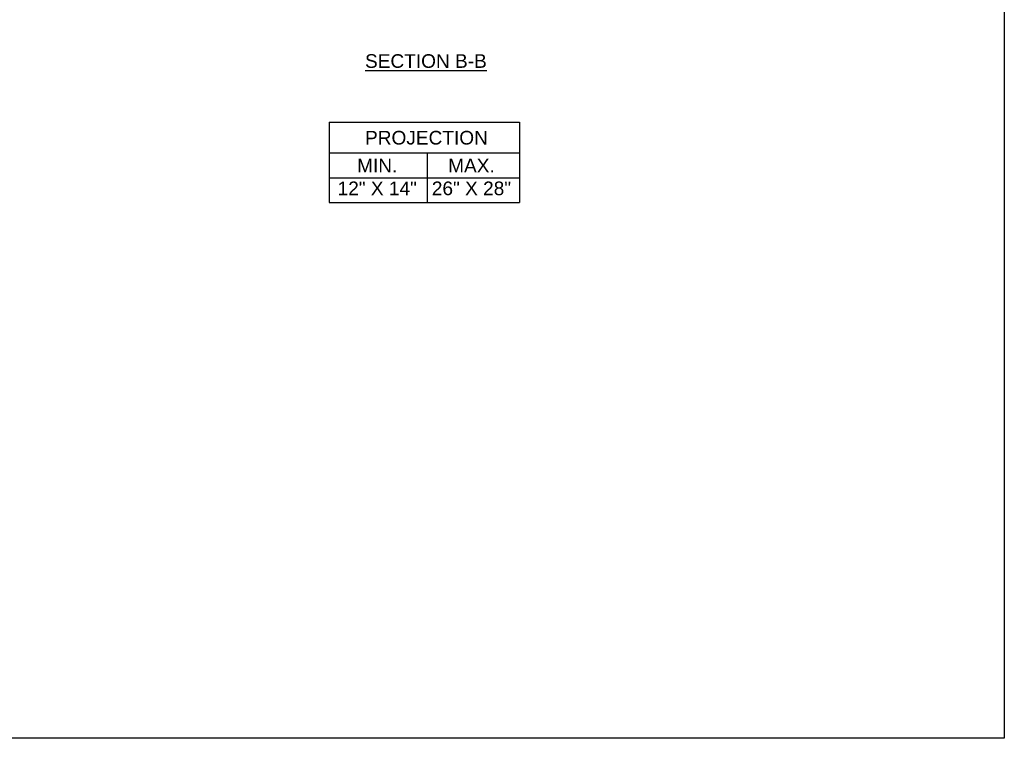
# Model space of a CAD drawing. Header units: inches. Extents: x 170 to 312, y 215 to 248.
# Tile 35 of 256: x 182.29 to 189.06, y 214.76 to 219.7. Entities that reach past the tile are written whole.
import ezdxf

# ---------------------------------------------------------------- set-up
doc = ezdxf.new("R2010")
doc.units = ezdxf.units.IN
doc.header["$LTSCALE"] = 0.25
doc.header["$MEASUREMENT"] = 0
doc.layers.add('ANNOTATIONS', color=1, linetype='Continuous')
doc.styles.add('ARIAL', font='arial.ttf', dxfattribs={"height": 0.09375})

msp = doc.modelspace()

# ---------------------------------------------------------------- linework, layer by layer
at = {"layer": 'ANNOTATIONS'}
for p, q in [((184.41962, 218.99359), (184.41962, 218.44222)), ((184.41962, 218.99359), (185.72739, 218.99359)), ((185.72739, 218.99359), (185.72739, 218.44222)), ((184.41962, 218.78212), (185.72739, 218.78212)), ((185.09248, 218.78212), (185.09248, 218.44222)), ((184.41962, 218.61217), (185.72739, 218.61217)), ((184.41962, 218.44222), (185.72739, 218.44222))]:
    msp.add_line(p, q, dxfattribs=at)
at = {"layer": 'defpoints'}
msp.add_lwpolyline([(189.05875, 214.75854), (169.58887, 214.75854), (169.58887, 227.49365), (189.05875, 227.49365)], close=True, dxfattribs=at)

# ---------------------------------------------------------------- texts
at = {"layer": 'ANNOTATIONS', "insert": (185.08463, 219.46119), "char_height": 0.09375, "width": 1.3823677, "attachment_point": 2, "style": 'ARIAL'}
msp.add_mtext('{\\LSECTION B-B}', dxfattribs=at)
at = {"layer": 'ANNOTATIONS', "char_height": 0.09375, "attachment_point": 2, "style": 'ARIAL'}
for s, width, insert in [('PROJECTION ', 1.7594917, (185.08832, 218.93416)), ('MIN.\\P12" X 14" ', 0.6711642, (184.75019, 218.74217)), ('MAX.\\P26" X 28"', 0.6567117, (185.39762, 218.74217))]:
    msp.add_mtext_dynamic_manual_height_columns(s, width=width, gutter_width=1.36268, heights=[0], dxfattribs=dict(at, insert=insert))

doc.saveas('drawing.dxf')
